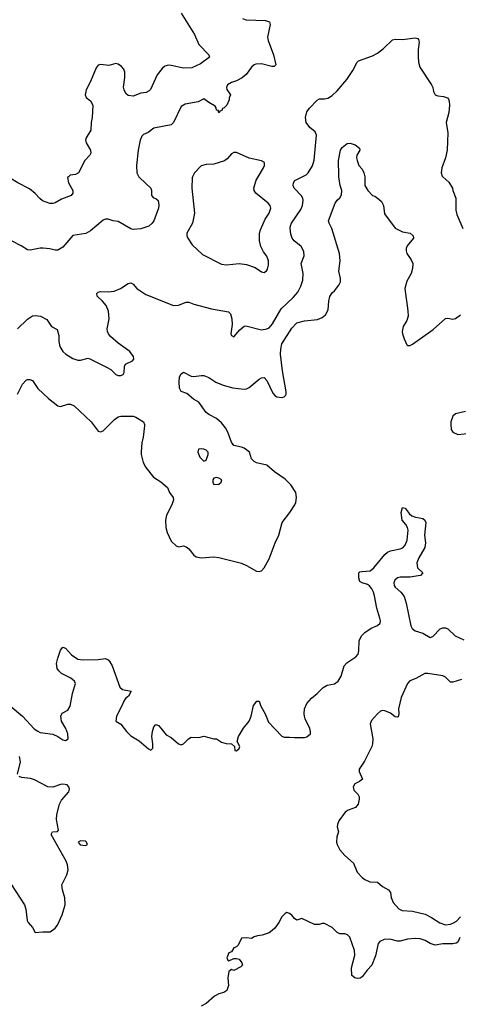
# Model space of a CAD drawing. Header units: inches. Extents: x 1934316 to 2140091, y 524953 to 667329.
# Tile 96 of 256: x 2034407 to 2037893, y 563420 to 571248. Entities that reach past the tile are written whole.
import ezdxf

# ---------------------------------------------------------------- set-up
doc = ezdxf.new("R2010")
doc.units = ezdxf.units.IN
doc.header["$MEASUREMENT"] = 0
doc.layers.add('C0536', color=7, linetype='Continuous')
doc.layers.add('C0537', color=7, linetype='Continuous')

msp = doc.modelspace()

# ---------------------------------------------------------------- linework, layer by layer
at = {"layer": 'C0536', "color": 5}
for points, elevation in [([(2034793.9, 570000), (2034786.9, 569993.1), (2034794.9, 569950), (2034828.2, 569890), (2034830.4, 569870), (2034815.5, 569850), (2034739.7, 569820.3), (2034690, 569792.8), (2034670, 569786.9), (2034647.2, 569787.2), (2034588.6, 569808.6), (2034566, 569826), (2034530, 569866.6), (2034483.9, 569903.9), (2034391.4, 569951.4), (2034330, 569989.4), (2034268.2, 570000)], 220), ([(2035355, 570000), (2035360.5, 569990), (2035448.2, 569910), (2035454.9, 569890), (2035453.4, 569850), (2035470, 569830.7), (2035490, 569826.8), (2035506.8, 569810), (2035512.4, 569772.4), (2035510, 569748.7), (2035473.4, 569650), (2035460.3, 569630), (2035432.6, 569607.4), (2035370, 569584.5), (2035310, 569579.1), (2035290, 569584.4), (2035190, 569642.9), (2035149.7, 569649.7), (2035110, 569663.6), (2035090, 569663.6), (2035070, 569654), (2034970.2, 569569.8), (2034931.3, 569548.7), (2034830, 569533.6), (2034750, 569438.7), (2034710, 569416.9), (2034690, 569415.6), (2034646.6, 569426.6), (2034592.8, 569432.8), (2034570, 569432.4), (2034490, 569415.6), (2034470, 569418.4), (2034419.5, 569450), (2034346.8, 569486.8)], 240), ([(2034389.7, 568790), (2034470, 568866.4), (2034510, 568893), (2034530, 568897.3), (2034571.3, 568890), (2034623.5, 568863.5), (2034660.7, 568810), (2034704.5, 568784.5), (2034717.3, 568737.3), (2034719, 568690), (2034726.5, 568650), (2034750, 568610.4), (2034773.7, 568590), (2034830, 568555.8), (2034870, 568541.2), (2034890, 568540.7), (2034950, 568556.4), (2034970, 568550.4), (2035103.4, 568483.4), (2035130, 568466.8), (2035170, 568427.7), (2035190, 568419.1), (2035210, 568420.5), (2035230, 568427.7), (2035238, 568442), (2035239.3, 568490), (2035248.7, 568510), (2035304.5, 568535.5), (2035314.5, 568550), (2035312, 568570), (2035281.2, 568610), (2035190, 568676.2), (2035128.7, 568728.7), (2035111.5, 568750), (2035103.5, 568770), (2035102, 568790), (2035119.1, 568870), (2035112.8, 568930), (2035094.8, 568974.8), (2035065.6, 569010), (2035022, 569050), (2035019.3, 569070), (2035030, 569080.7), (2035050, 569086.4), (2035110, 569084.4), (2035158, 569090), (2035209.4, 569110.6), (2035270, 569150.8), (2035290, 569156), (2035310, 569144.7), (2035338, 569110), (2035410, 569062.8), (2035630, 568974.8), (2035670, 568977.3), (2035730, 569001.6), (2035750, 569001.6), (2035790, 568987), (2035931.3, 568950), (2036066.7, 568926.7), (2036083, 568910), (2036092.7, 568870), (2036094.6, 568825.4), (2036085.5, 568750), (2036090, 568738), (2036110, 568726.8), (2036157.4, 568782.6), (2036189.7, 568810.3), (2036205.1, 568814.9), (2036330, 568782.8), (2036370, 568789.1), (2036390, 568798.5), (2036416.8, 568830), (2036486, 568950), (2036580.7, 569039.3), (2036617, 569083), (2036642.2, 569130), (2036657, 569177), (2036660.3, 569230), (2036644, 569310), (2036667.1, 569370), (2036665.2, 569405.2), (2036644.2, 569444.2), (2036589.6, 569490), (2036573.3, 569510), (2036563.1, 569543.1), (2036557.2, 569590), (2036558.7, 569610), (2036566.4, 569630), (2036641.2, 569738.8), (2036654.7, 569770), (2036661.1, 569810), (2036658, 569830), (2036647, 569847), (2036587.6, 569910), (2036579.6, 569930), (2036582.9, 569950), (2036594.5, 569970), (2036652.6, 570000)], 240), ([(2034390, 568271), (2034430, 568350.8), (2034458.4, 568381.6), (2034470, 568387.7), (2034487.5, 568387.5), (2034510, 568378.8), (2034550, 568317.3), (2034636.7, 568236.7), (2034710, 568178), (2034730, 568173), (2034790.6, 568190.6), (2034810, 568190.7), (2034839, 568179), (2034974, 568050), (2035030, 567977.3), (2035050, 567970.7), (2035070, 567979.1), (2035159.3, 568070), (2035189.2, 568090), (2035210, 568095.3), (2035310, 568095.3), (2035330, 568088.2), (2035390, 568050.5), (2035399.5, 568030), (2035398.7, 568018.7), (2035388.5, 567930), (2035376.5, 567883.5), (2035372.2, 567812.2), (2035372.4, 567790), (2035387.1, 567727.1), (2035408.6, 567688.6), (2035470, 567611), (2035530, 567574.8), (2035581, 567530), (2035598.8, 567490), (2035627.7, 567450), (2035630.6, 567430), (2035616.3, 567390), (2035573.4, 567310), (2035565.5, 567270), (2035568.2, 567210), (2035578, 567170), (2035610, 567101), (2035650, 567064), (2035670, 567058), (2035710, 567064.4), (2035730, 567058), (2035750, 567042), (2035790.3, 566990.3), (2035810, 566976.4), (2035850, 566968.8), (2035950, 566977.4), (2035990, 566971.6), (2036170, 566927), (2036210.8, 566910), (2036290, 566864.9), (2036310, 566860.7), (2036330, 566866.8), (2036350, 566890.8), (2036390, 566962.8), (2036436.1, 567090), (2036467.3, 567150), (2036494, 567250), (2036554.7, 567330), (2036592.6, 567390), (2036601.1, 567410), (2036606.9, 567450), (2036600.5, 567490), (2036562.9, 567550), (2036516.2, 567596.2), (2036432.5, 567652.5), (2036370, 567706), (2036290, 567724.7), (2036270, 567736.9), (2036250, 567757), (2036233.6, 567810), (2036190, 567840.5), (2036169.8, 567849.8), (2036110, 567864), (2036102.4, 567870), (2036089, 567889), (2036061.4, 567970), (2036042.1, 568002.1), (2036010, 568041.7), (2035970, 568078.3), (2035909.8, 568109.8), (2035890, 568125.1), (2035830, 568207), (2035789.2, 568230), (2035735.6, 568275.6), (2035690, 568292.7), (2035677.6, 568317.6), (2035673.6, 568370), (2035677, 568410), (2035690, 568431.3), (2035710, 568446.8), (2035770, 568413), (2035790, 568410.5), (2035850, 568420.5), (2035870, 568419.1), (2035910, 568403), (2035966, 568366), (2036023.8, 568343.8), (2036101.8, 568321.8), (2036190, 568311.5), (2036210, 568313.1), (2036230, 568323.1), (2036310, 568390.4), (2036330, 568402), (2036350, 568402.8), (2036370, 568378.8), (2036418.6, 568278.6), (2036436.5, 568256.5), (2036450, 568248.7), (2036490, 568243.7), (2036509, 568250), (2036519.3, 568260.7), (2036524.5, 568270), (2036524.2, 568290), (2036495.2, 568455.2), (2036480.4, 568590), (2036481.4, 568630), (2036490, 568670.4), (2036570, 568796.5), (2036610, 568838.9), (2036670, 568855.3), (2036774.2, 568865.8), (2036810, 568879.5), (2036838, 568902), (2036859.2, 568940.8), (2036863.1, 569010), (2036872.2, 569047.8), (2036890, 569076.3), (2036908.2, 569091.8), (2036943.3, 569136.7), (2036956.1, 569163.9), (2036955.8, 569190), (2036943.2, 569250), (2036953.6, 569330), (2036947.9, 569390), (2036888.6, 569588.6), (2036866.3, 569630), (2036862, 569650), (2036914.5, 569790), (2036930, 569814), (2036950, 569830.7), (2036964.2, 569855.8), (2036967.3, 569890), (2036954.5, 569930), (2036943.8, 570000)], 220), ([(2035781.2, 570000), (2035776.5, 569990), (2035775, 569910), (2035795.5, 569710), (2035780.3, 569630), (2035734.4, 569550), (2035734.9, 569530), (2035743.8, 569510), (2035779, 569459), (2035860.8, 569380.8), (2036010, 569305.5), (2036050, 569298), (2036150, 569310.2), (2036210, 569301.2), (2036277.5, 569277.5), (2036330, 569242.8), (2036350, 569238.8), (2036369.4, 569250.6), (2036375.9, 569264.1), (2036383.9, 569296.1), (2036384.2, 569330), (2036370, 569369.3), (2036343.7, 569403.7), (2036324.5, 569444.5), (2036313.6, 569490), (2036314.1, 569550), (2036321.8, 569578.2), (2036358.6, 569661.4), (2036389.7, 569710), (2036402.9, 569750), (2036397, 569770), (2036382.7, 569790), (2036284.4, 569870), (2036271.1, 569890), (2036268.5, 569910), (2036286.4, 569973.6), (2036302.6, 570000)], 260), ([(2037148.7, 570000), (2037150.6, 569990), (2037150.8, 569930), (2037174.8, 569890), (2037210, 569851.3), (2037230, 569846), (2037262.5, 569822.5), (2037281.6, 569801.6), (2037297.1, 569770), (2037305.1, 569705.1), (2037390, 569590.4), (2037450, 569561.1), (2037511, 569550), (2037534, 569530), (2037535.5, 569510), (2037487.7, 569450), (2037479.1, 569430), (2037477.3, 569410), (2037482.8, 569390), (2037518.8, 569338.8), (2037530.6, 569310), (2037528.2, 569270), (2037517, 569230), (2037482.6, 569170), (2037467.4, 569110), (2037492.5, 568932.5), (2037493.8, 568890), (2037483, 568857), (2037454.4, 568810), (2037447, 568770), (2037448.7, 568750), (2037461.6, 568710), (2037484.4, 568664.4), (2037490, 568658.8), (2037510, 568657.3), (2037530, 568667.7), (2037694.3, 568785.7), (2037790, 568873.7), (2037810, 568876.5), (2037850, 568866), (2037870, 568871.6), (2037910, 568901.5)], 220), ([(2037770.6, 570000), (2037816.7, 569956.7), (2037847.7, 569910), (2037850.6, 569890), (2037874, 569830), (2037873.8, 569733.8), (2037879.9, 569699.9), (2037928, 569588)], 240), ([(2037950, 568132.7), (2037870, 568115.1), (2037850, 568096), (2037834.4, 568050), (2037832.7, 568030), (2037834.9, 567990), (2037848.9, 567968.9), (2037890, 567950.4), (2037990, 567960.3)], 220), ([(2034330, 565791.8), (2034430.1, 565710.1), (2034522.6, 565610), (2034550, 565590.3), (2034570, 565581.7), (2034670, 565567), (2034710.2, 565550.2), (2034750, 565523.1), (2034770, 565517.6), (2034791.1, 565530), (2034790.8, 565570), (2034773.2, 565613.2), (2034740.5, 565670), (2034734, 565710), (2034744.9, 565735.1), (2034790, 565759.1), (2034807.8, 565790), (2034827.6, 565890), (2034849.6, 565970), (2034841.6, 565990), (2034830, 566000.5), (2034813.3, 566013.3), (2034739.6, 566050), (2034717.4, 566070), (2034704.7, 566090), (2034698.9, 566130), (2034710, 566171.3), (2034730, 566236), (2034750, 566258.8), (2034770, 566251), (2034818.9, 566198.9), (2034870, 566163.7), (2034910, 566157.4), (2035030, 566161.3), (2035090, 566168.2), (2035110, 566158), (2035123.8, 566143.8), (2035142.6, 566110), (2035202.3, 565942.3), (2035224, 565924), (2035293.4, 565910), (2035270.6, 565870), (2035247.7, 565850), (2035234.8, 565830), (2035222.5, 565797.5), (2035176, 565710), (2035172, 565670), (2035210, 565646), (2035254.8, 565590), (2035290, 565554.8), (2035355.2, 565515.2), (2035430, 565451), (2035450, 565441), (2035464, 565456), (2035465.2, 565490), (2035458, 565550), (2035463.7, 565590), (2035473.6, 565626.4), (2035490, 565644.7), (2035510, 565636), (2035530, 565616), (2035570, 565562.8), (2035610, 565541), (2035670, 565491.3), (2035690, 565482), (2035710, 565491.3), (2035748.7, 565530), (2035770, 565544.7), (2035830, 565541), (2035870.7, 565550.7), (2035950, 565531), (2035970, 565531), (2036010, 565504.7), (2036047.3, 565492.7), (2036091.3, 565491.3), (2036114, 565470), (2036118, 565438), (2036130, 565434), (2036150, 565454), (2036155.3, 565470), (2036135.3, 565510), (2036145.2, 565550), (2036185.6, 565614.4), (2036231.6, 565670), (2036247.6, 565710), (2036265.4, 565794.6), (2036290.9, 565830.9), (2036311.3, 565830), (2036324.7, 565790), (2036357.3, 565730), (2036384.1, 565664.1), (2036490, 565551), (2036510, 565542.8), (2036550, 565544.9), (2036590, 565540.5), (2036670, 565540.4), (2036690, 565546), (2036717, 565570), (2036718.4, 565590), (2036712.9, 565612.9), (2036674.5, 565690), (2036669.5, 565710), (2036667, 565730), (2036671.7, 565768.3), (2036688.2, 565811.8), (2036726.3, 565853.7), (2036771.3, 565890), (2036820, 565940), (2036850, 565958), (2036910, 565969), (2036938.9, 565990), (2036963, 566030), (2036984.5, 566110), (2037006.3, 566133.7), (2037078.5, 566181.5), (2037096.2, 566203.8), (2037101.3, 566230), (2037104.7, 566310), (2037124.5, 566350), (2037150, 566377.1), (2037201.2, 566410), (2037250, 566430.4), (2037270.9, 566449.1), (2037273.5, 566470), (2037269.7, 566490), (2037245.6, 566570), (2037227.8, 566667.8), (2037217.6, 566697.6), (2037204.5, 566724.5), (2037186.3, 566746.3), (2037170, 566757.4), (2037128.7, 566770), (2037110, 566781.2), (2037101.6, 566810), (2037101.2, 566850), (2037110, 566857.3), (2037130, 566862), (2037192.9, 566867.1), (2037220.9, 566890), (2037310, 566997.3), (2037330, 567014), (2037354, 567026), (2037430, 567040.3), (2037452.3, 567050), (2037471.6, 567070), (2037487, 567110), (2037494.5, 567190), (2037489.5, 567210), (2037475.3, 567235.3), (2037446.6, 567270), (2037439, 567330), (2037450, 567371), (2037470, 567364.7), (2037502, 567322), (2037524.6, 567304.6), (2037552.5, 567292.5), (2037610, 567282), (2037628, 567270), (2037634.3, 567250), (2037624.6, 567150), (2037631.5, 567090), (2037627.8, 567052.2), (2037579, 566970), (2037562.3, 566930), (2037569.1, 566889.1), (2037610.6, 566849.4), (2037591.3, 566830), (2037573.8, 566826.2), (2037510, 566817.2), (2037430, 566816), (2037410, 566811.1), (2037388.5, 566791.5), (2037380.9, 566770), (2037382.3, 566750), (2037390, 566737.1), (2037437.2, 566697.2), (2037462.7, 566662.7), (2037479.1, 566610), (2037515.8, 566430), (2037526.6, 566406.6), (2037550, 566390.4), (2037610.3, 566370.3), (2037670, 566337.3), (2037690, 566344), (2037750, 566404.9), (2037770, 566413.7), (2037791.9, 566411.9), (2037810, 566404.9), (2037867.7, 566350), (2037938, 566318)], 180), ([(2037918, 566002), (2037850, 565980.5), (2037830, 565982.4), (2037790, 566020.5), (2037770.8, 566030.8), (2037650, 566050.8), (2037626, 566050), (2037554.8, 566010), (2037508.5, 565991.5), (2037490.4, 565969.6), (2037439.5, 565860.5), (2037416.4, 565770), (2037419.3, 565730), (2037414.6, 565705.4), (2037410, 565702), (2037390, 565705.6), (2037354.2, 565734.2), (2037310, 565754.3), (2037290, 565755.8), (2037274.8, 565750), (2037250, 565729.6), (2037204.3, 565675.7), (2037192, 565650), (2037213.4, 565530), (2037211.2, 565490), (2037205.4, 565470), (2037148.3, 565351.7), (2037104.9, 565290), (2037104.9, 565270), (2037130.5, 565210), (2037108.8, 565191.2), (2037070, 565171.6), (2037057.1, 565150), (2037062.3, 565122.3), (2037094.8, 565090), (2037104, 565070), (2037105.5, 565050), (2037097.1, 565010), (2037074.6, 564985.4), (2037017.3, 564962.7), (2036993.1, 564946.9), (2036942.2, 564877.8), (2036932, 564850), (2036930.4, 564830), (2036940.4, 564790), (2036928.3, 564751.7), (2036926, 564710), (2036930.3, 564690), (2036950, 564648.4), (2036990, 564602.4), (2037061.2, 564541.2), (2037088.8, 564470), (2037127.8, 564427.8), (2037150, 564411.7), (2037190, 564393.1), (2037250, 564390.5), (2037290, 564355.5), (2037338.8, 564330), (2037353, 564310), (2037360.4, 564270), (2037374.9, 564230), (2037419.9, 564179.9), (2037447, 564167), (2037530, 564161.3), (2037630, 564135.8), (2037680.5, 564110), (2037746.8, 564066.8), (2037790, 564052.6), (2037830, 564056.9), (2037853.4, 564066.6), (2037878.4, 564081.6), (2037910, 564114.9)], 180), ([(2034389.6, 565250), (2034412.2, 565347.8), (2034405.6, 565390)], 180), ([(2034341.6, 564370), (2034446.4, 564210), (2034456.2, 564176.2), (2034465.8, 564085.8), (2034473.4, 564070), (2034508, 564030), (2034530, 563990.8), (2034590, 563996.9), (2034650, 563997), (2034690, 564025.7), (2034708.6, 564050), (2034745.1, 564130), (2034768.3, 564210), (2034765.9, 564265.9), (2034746, 564330), (2034742.9, 564370), (2034782.4, 564450), (2034793, 564490), (2034786.9, 564530), (2034777.2, 564557.2), (2034658, 564770), (2034668.4, 564791.6), (2034707.3, 564792.7), (2034715.3, 564804.7), (2034698.4, 564890), (2034703, 564930), (2034723.8, 565010), (2034738.4, 565041.6), (2034798, 565110), (2034804, 565130), (2034798.3, 565150), (2034783.7, 565163.7), (2034750, 565171.1), (2034730, 565168.3), (2034670, 565145.7), (2034630, 565149.8), (2034525.7, 565205.7), (2034494.1, 565214.1), (2034422.5, 565222.5), (2034402.7, 565230)], 180), ([(2037906, 563950), (2037890, 563914), (2037874.6, 563905.4), (2037850, 563900.5), (2037770, 563899.7), (2037710.2, 563889.8), (2037670, 563903.5), (2037630, 563926), (2037590, 563941.4), (2037550, 563943.1), (2037490, 563937.2), (2037430, 563921.1), (2037410, 563921), (2037350, 563936.8), (2037304.9, 563935.1), (2037270, 563919.3), (2037257, 563903), (2037234.2, 563805.8), (2037206.7, 563730), (2037167.9, 563692.1), (2037130, 563638.3), (2037112.1, 563627.9), (2037090, 563626.2), (2037069.5, 563630), (2037047.8, 563650), (2037044.7, 563710), (2037069.6, 563810), (2037067.9, 563847.9), (2037030, 563954), (2037013.4, 563973.4), (2036990, 563980.9), (2036950, 563979.3), (2036929, 563990), (2036890, 564029.2), (2036830, 564061.2), (2036810, 564061.2), (2036786.4, 564053.6), (2036750, 564054), (2036650, 564102), (2036610, 564088.7), (2036590, 564102), (2036569.1, 564129.1), (2036550, 564142), (2036530, 564148.7), (2036516.9, 564143.1), (2036490, 564115.3), (2036466, 564070), (2036433.7, 564026.3), (2036414.4, 564005.6), (2036390, 563988.7), (2036334, 563970), (2036296, 563964), (2036270, 563955.3), (2036250, 563942), (2036210, 563948), (2036170, 563946), (2036142, 563890), (2036130, 563878), (2036110, 563868), (2036090, 563838), (2036070, 563828), (2036052, 563790), (2036062, 563770), (2036070, 563764.7), (2036110, 563784.7), (2036130, 563784.7), (2036150, 563778), (2036171.3, 563750), (2036178, 563730), (2036163.5, 563716.5), (2036110, 563689.2), (2036090, 563695.3), (2036070, 563682), (2036060.5, 563630), (2036067, 563570), (2036054.4, 563530), (2036030, 563514.7), (2035990, 563502), (2035955.6, 563484.4), (2035890, 563426.6), (2035850, 563404.5)], 180)]:
    msp.add_lwpolyline(points, dxfattribs=dict(at, elevation=elevation))
for points, elevation in [([(2035850, 567837.6), (2035827.1, 567832.9), (2035821.7, 567810), (2035839.3, 567770), (2035870, 567739.1), (2035890, 567747.3), (2035905.1, 567790), (2035905.1, 567810), (2035890, 567825.1), (2035870, 567834.4)], 240), ([(2035970, 567609), (2035950, 567602), (2035941, 567590), (2035941, 567570), (2035950, 567552), (2035990, 567556), (2036008.7, 567570), (2036013.2, 567590), (2035990, 567604)], 240), ([(2034890, 564719), (2034872, 564710), (2034886.8, 564686.8), (2034930, 564682), (2034946, 564690), (2034939, 564710), (2034930, 564717.2)], 180)]:
    msp.add_lwpolyline(points, close=True, dxfattribs=dict(at, elevation=elevation))
at = {"layer": 'C0537', "color": 5}
for points, elevation in [([(2035690, 571299.1), (2035795.3, 571130), (2035830.3, 571050.3), (2035910.7, 570970), (2035915.5, 570950), (2035843.4, 570896.6), (2035775.3, 570864.7), (2035710, 570861.7), (2035610, 570884.7), (2035590, 570885.7), (2035561.6, 570878.4), (2035538.7, 570861.3), (2035500.4, 570810), (2035445.5, 570694.5), (2035436.2, 570683.8), (2035411.3, 570670), (2035370, 570663.5), (2035310, 570641.3), (2035270, 570644.5), (2035250, 570660.9), (2035236.3, 570690), (2035231.2, 570711.2), (2035241.4, 570790), (2035241.7, 570830), (2035234.7, 570854.7), (2035217.4, 570877.4), (2035190, 570895.1), (2035170, 570899.6), (2035115.3, 570884.7), (2035050, 570891.8), (2035030, 570886), (2035014, 570866), (2034970, 570756), (2034935.5, 570690), (2034926.4, 570650), (2034934, 570630), (2034970, 570602), (2034988.2, 570570), (2034984.2, 570470), (2034975.5, 570430), (2034972.8, 570370), (2034935.5, 570310), (2034930.6, 570290), (2034936.3, 570270), (2034970.4, 570210), (2034972, 570188), (2034964.9, 570170), (2034924.9, 570130), (2034874.8, 570030), (2034850, 570017), (2034807.1, 570012.9), (2034793.9, 570000)], 220), ([(2036177.5, 571257.5), (2036207.3, 571247.3), (2036361.8, 571241.8), (2036393.4, 571230), (2036397.6, 571210), (2036377.3, 571110), (2036382.5, 571082.5), (2036424.9, 570970), (2036442.8, 570890), (2036430, 570877.2), (2036410, 570877), (2036330, 570897.7), (2036284.2, 570895.8), (2036270, 570889.7), (2036250, 570871.5), (2036207.3, 570812.7), (2036175.2, 570784.8), (2036130, 570761.3), (2036091, 570750), (2036059.1, 570730), (2036050.7, 570710), (2036054, 570694), (2036082, 570650), (2036072.7, 570627.3), (2036072, 570610), (2036054, 570570), (2036032.7, 570547.3), (2036018, 570542), (2036012.7, 570527.3), (2035998, 570522), (2035992.7, 570507.3), (2035986, 570514), (2035986, 570526), (2035970, 570528), (2035968.7, 570548.7), (2035960.4, 570560.4), (2035910, 570589.3), (2035870, 570619), (2035826, 570594), (2035722.3, 570577.7), (2035690, 570558), (2035630, 570432), (2035610, 570411.3), (2035473.1, 570386.9), (2035428.9, 570351.1), (2035390, 570335.1), (2035377.2, 570322.8), (2035363.7, 570290), (2035349, 570211), (2035334.9, 570090), (2035338.7, 570030), (2035355, 570000)], 240), ([(2036652.6, 570000), (2036683.9, 570016.1), (2036700.5, 570030), (2036734.1, 570085.9), (2036747.8, 570132.2), (2036767, 570330), (2036755.5, 570355.5), (2036714, 570390), (2036684.7, 570430), (2036678.3, 570470), (2036690, 570516.3), (2036710, 570545.5), (2036770, 570607.7), (2036790, 570618), (2036830, 570618), (2036856.1, 570623.9), (2036890, 570646), (2036930, 570682.6), (2037007.1, 570772.9), (2037054.9, 570845.1), (2037087.8, 570910), (2037099.5, 570920.5), (2037210, 570961.1), (2037250, 570981.3), (2037299.5, 571020.5), (2037370, 571088), (2037392.5, 571092.5), (2037450, 571090.5), (2037550, 571104.9), (2037570, 571098.8), (2037577.3, 571090), (2037581.6, 571070), (2037574.4, 571010), (2037574.6, 570954.6), (2037577.1, 570910), (2037587.7, 570870), (2037680.7, 570730), (2037690.6, 570710), (2037696.3, 570676.3), (2037710, 570651.3), (2037730, 570642.8), (2037776.3, 570636.3), (2037806.8, 570626.8), (2037815.5, 570615.5), (2037819.5, 570599.5), (2037823.1, 570570), (2037817.8, 570510), (2037796.9, 570430), (2037808.9, 570350), (2037804.6, 570210), (2037790.3, 570150), (2037761.6, 570070), (2037758, 570030), (2037765.1, 570005.1), (2037770.6, 570000)], 240), ([(2036943.8, 570000), (2036942.2, 570010), (2036942, 570130), (2036956.2, 570210), (2036970, 570233.4), (2037010, 570262.8), (2037033.6, 570266.4), (2037074.4, 570254.4), (2037107.5, 570227.5), (2037110.7, 570210), (2037087.7, 570170), (2037084.9, 570150), (2037088, 570130), (2037102.8, 570090), (2037130, 570061), (2037143, 570030), (2037148.7, 570000)], 220), ([(2036302.6, 570000), (2036345.6, 570070), (2036353.6, 570090), (2036352.1, 570112.1), (2036330, 570126), (2036230, 570148.2), (2036130, 570191.1), (2036110, 570191.5), (2036090, 570180.9), (2036056.9, 570143.1), (2036034, 570126), (2035950, 570100.9), (2035890, 570098), (2035850, 570085.1), (2035795.3, 570030), (2035781.2, 570000)], 260)]:
    msp.add_lwpolyline(points, dxfattribs=dict(at, elevation=elevation))

doc.saveas('drawing.dxf')
